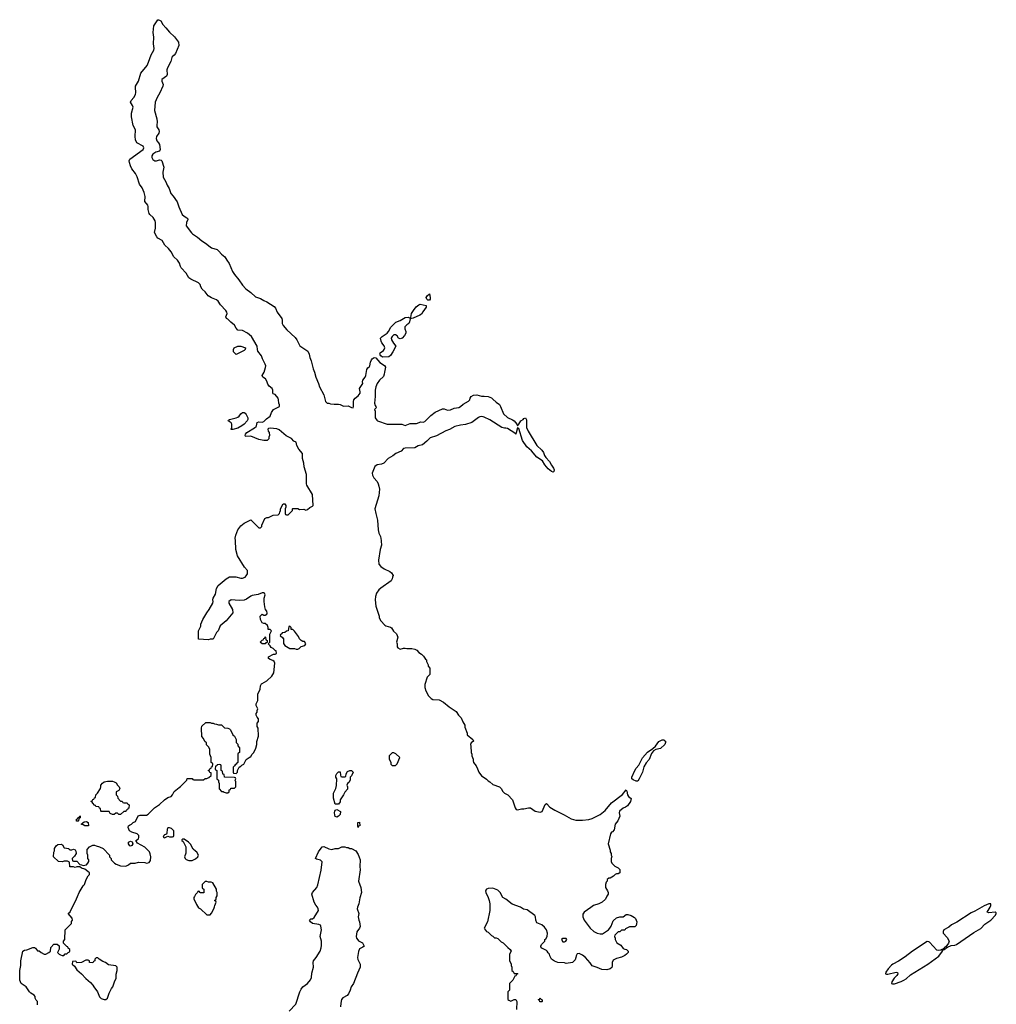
# Model space of a CAD drawing. Header units: inches. Extents: x 1861287 to 2052918, y 204622 to 437896.
# Tile 103 of 215: x 1934289 to 1946301, y 294295 to 306406. Entities that reach past the tile are written whole.
import ezdxf

# ---------------------------------------------------------------- set-up
doc = ezdxf.new("R2010")
doc.units = ezdxf.units.IN
doc.header["$MEASUREMENT"] = 0
for name, color, linetype in [('B9239', 7, 'Continuous'), ('B9249', 7, 'Continuous'), ('B9330', 7, 'Continuous'), ('B9340', 7, 'Continuous')]:
    doc.layers.add(name, color=color, linetype=linetype)

msp = doc.modelspace()

# ---------------------------------------------------------------- linework, layer by layer
at = {"layer": 'B9239', "color": 5}
for points, elevation in [([(1934506, 294290), (1934506, 294330), (1934490, 294346), (1934478, 294370), (1934478, 294390), (1934468, 294408), (1934428, 294430), (1934410, 294448), (1934369, 294510), (1934309, 294550), (1934289, 294590), (1934289, 294710), (1934305, 294770), (1934301, 294830), (1934329, 294950), (1934350, 294962), (1934375, 294965), (1934450, 294992), (1934470, 294992), (1934484, 294984), (1934510, 294954), (1934530, 294954), (1934554, 294930), (1934590, 294912), (1934610, 294912), (1934648, 294932), (1934666, 294950), (1934670, 294994), (1934710, 295034), (1934750, 295034), (1934773, 295013), (1934773, 294973), (1934754, 294930), (1934774, 294910), (1934790, 294902), (1934810, 294894), (1934830, 294894), (1934850, 294914), (1934870, 294914), (1934887, 294933), (1934902, 294938), (1934906, 294950), (1934906, 294970), (1934887, 294987), (1934882, 295002), (1934867, 295007), (1934828, 295048), (1934828, 295070), (1934846, 295090), (1934848, 295212), (1934926, 295290), (1934928, 295312), (1934938, 295330), (1934936, 295356), (1934886, 295410), (1934910, 295434), (1934989, 295591), (1934998, 295622), (1935022, 295670), (1935068, 295750), (1935088, 295770), (1935108, 295830), (1935130, 295874), (1935146, 295890), (1935146, 295910), (1935128, 295930), (1935090, 295958), (1935050, 295968), (1935030, 295986), (1934990, 295986), (1934970, 295978), (1934950, 295986), (1934907, 295987), (1934902, 296042), (1934876, 296056), (1934836, 296056), (1934810, 296048), (1934766, 296050), (1934706, 296110), (1934707, 296167), (1934716, 296184), (1934718, 296210), (1934736, 296244), (1934758, 296262), (1934804, 296264), (1934817, 296257), (1934838, 296218), (1934892, 296212), (1934898, 296198), (1934910, 296194), (1934930, 296194), (1934950, 296202), (1934970, 296194), (1934980, 296180), (1934982, 296150), (1934964, 296116), (1934934, 296090), (1934938, 296058), (1934950, 296054), (1934990, 296054), (1935030, 296014), (1935050, 296012), (1935070, 296002), (1935110, 296012), (1935128, 296030), (1935138, 296050), (1935138, 296070), (1935126, 296090), (1935126, 296130), (1935118, 296150), (1935120, 296200), (1935147, 296233), (1935190, 296254), (1935210, 296254), (1935230, 296242), (1935271, 296231), (1935314, 296210), (1935394, 296130), (1935394, 296110), (1935414, 296090), (1935414, 296070), (1935454, 296030), (1935477, 296017), (1935530, 295998), (1935593, 295993), (1935628, 296010), (1935650, 296032), (1935710, 296031), (1935750, 296041), (1935830, 296038), (1935850, 296032), (1935882, 296038), (1935896, 296064), (1935902, 296110), (1935895, 296145), (1935884, 296170), (1935830, 296229), (1935736, 296276), (1935718, 296310), (1935749, 296331), (1935755, 296345), (1935755, 296370), (1935732, 296392), (1935670, 296412), (1935641, 296430), (1935622, 296470), (1935629, 296490), (1935640, 296500), (1935666, 296510), (1935686, 296530), (1935715, 296545), (1935747, 296613), (1935770, 296622), (1935850, 296622), (1935870, 296632), (1935948, 296710), (1936010, 296751), (1936070, 296811), (1936110, 296838), (1936150, 296852), (1936168, 296870), (1936190, 296912), (1936250, 296962), (1936268, 296972), (1936346, 297050), (1936350, 297074), (1936412, 297072), (1936418, 297058), (1936430, 297054), (1936550, 297054), (1936570, 297074), (1936590, 297074), (1936616, 297084), (1936646, 297110), (1936642, 297142), (1936627, 297147), (1936622, 297162), (1936606, 297170), (1936622, 297178), (1936630, 297194), (1936642, 297198), (1936650, 297214), (1936662, 297218), (1936666, 297250), (1936662, 297262), (1936646, 297270), (1936646, 297330), (1936627, 297373), (1936626, 297430), (1936616, 297456), (1936588, 297488), (1936586, 297510), (1936568, 297528), (1936550, 297566), (1936528, 297590), (1936526, 297690), (1936530, 297714), (1936580, 297760), (1936630, 297762), (1936650, 297754), (1936670, 297754), (1936684, 297744), (1936710, 297742), (1936733, 297733), (1936772, 297732), (1936810, 297694), (1936850, 297692), (1936870, 297682), (1936882, 297670), (1936912, 297610), (1936931, 297591), (1936952, 297550), (1936953, 297513), (1936970, 297494), (1936973, 297473), (1936992, 297450), (1936994, 297430), (1936994, 297390), (1936978, 297382), (1936974, 297370), (1936974, 297270), (1936958, 297262), (1936953, 297247), (1936938, 297242), (1936933, 297227), (1936914, 297210), (1936914, 297150), (1936918, 297138), (1936950, 297134), (1936966, 297150), (1936966, 297170), (1936987, 297213), (1937010, 297222), (1937023, 297237), (1937046, 297250), (1937076, 297304), (1937110, 297332), (1937130, 297342), (1937148, 297370), (1937168, 297390), (1937195, 297445), (1937206, 297490), (1937207, 297527), (1937228, 297592), (1937222, 297690), (1937209, 297710), (1937208, 297730), (1937210, 297754), (1937227, 297773), (1937227, 297807), (1937210, 297826), (1937198, 297850), (1937198, 297870), (1937208, 297890), (1937208, 297910), (1937218, 297930), (1937198, 297970), (1937198, 297990), (1937218, 298030), (1937218, 298110), (1937248, 298170), (1937249, 298210), (1937265, 298235), (1937270, 298242), (1937328, 298272), (1937390, 298332), (1937415, 298370), (1937428, 298490), (1937418, 298510), (1937403, 298523), (1937370, 298535), (1937348, 298550), (1937348, 298570), (1937410, 298602), (1937430, 298602), (1937446, 298610), (1937442, 298642), (1937430, 298646), (1937406, 298670), (1937383, 298683), (1937370, 298706), (1937346, 298730), (1937366, 298750), (1937367, 298847), (1937386, 298890), (1937370, 298906), (1937347, 298907), (1937346, 298930), (1937335, 298955), (1937310, 298978), (1937290, 298978), (1937270, 298986), (1937249, 299029), (1937248, 299070), (1937266, 299090), (1937270, 299092), (1937290, 299082), (1937310, 299082), (1937328, 299092), (1937333, 299107), (1937329, 299130), (1937314, 299150), (1937304, 299184), (1937294, 299250), (1937295, 299290), (1937308, 299330), (1937298, 299350), (1937290, 299355), (1937270, 299354), (1937224, 299336), (1937150, 299324), (1937130, 299315), (1937080, 299280), (1937050, 299267), (1936990, 299261), (1936890, 299268), (1936862, 299250), (1936862, 299230), (1936906, 299150), (1936912, 299110), (1936827, 299010), (1936756, 298950), (1936731, 298890), (1936711, 298869), (1936670, 298788), (1936630, 298786), (1936610, 298778), (1936487, 298787), (1936488, 298890), (1936515, 298945), (1936515, 298970), (1936542, 299030), (1936589, 299110), (1936619, 299150), (1936664, 299230), (1936669, 299250), (1936665, 299270), (1936669, 299290), (1936699, 299341), (1936709, 299410), (1936730, 299445), (1936829, 299530), (1936869, 299551), (1936949, 299551), (1937010, 299536), (1937030, 299536), (1937062, 299550), (1937076, 299564), (1937089, 299590), (1937089, 299630), (1937055, 299670), (1936969, 299810), (1936949, 299889), (1936943, 300000)], 140), ([(1938735, 300000), (1938736, 299990), (1938737, 299943), (1938724, 299890), (1938703, 299757), (1938707, 299710), (1938730, 299678), (1938770, 299651), (1938840, 299620), (1938864, 299604), (1938882, 299570), (1938873, 299547), (1938872, 299528), (1938857, 299503), (1938730, 299415), (1938707, 299393), (1938678, 299350), (1938665, 299310), (1938662, 299270), (1938671, 299190), (1938711, 299070), (1938712, 299050), (1938732, 299010), (1938780, 298960), (1938794, 298950), (1938850, 298932), (1938864, 298924), (1938885, 298885), (1938922, 298850), (1938938, 298810), (1938925, 298750), (1938931, 298730), (1938932, 298692), (1938940, 298680), (1938970, 298665), (1939010, 298676), (1939030, 298676), (1939050, 298671), (1939110, 298671), (1939150, 298662), (1939174, 298650), (1939200, 298620), (1939230, 298602), (1939257, 298577), (1939280, 298540), (1939292, 298530), (1939293, 298513), (1939312, 298472), (1939313, 298453), (1939334, 298430), (1939334, 298410), (1939332, 298350), (1939302, 298318), (1939271, 298230), (1939271, 298190), (1939286, 298150), (1939318, 298090), (1939350, 298058), (1939370, 298045), (1939450, 298038), (1939502, 298010), (1939570, 297952), (1939657, 297897), (1939685, 297850), (1939720, 297820), (1939738, 297770), (1939762, 297730), (1939765, 297705), (1939791, 297630), (1939792, 297610), (1939862, 297550), (1939872, 297530), (1939842, 297510), (1939832, 297490), (1939838, 297470), (1939842, 297390), (1939851, 297371), (1939852, 297352), (1939865, 297310), (1939865, 297290), (1939871, 297271), (1939905, 297230), (1939918, 297190), (1939938, 297150), (1939970, 297105), (1940000, 297085)], 140), ([(1937602, 294210), (1937685, 294295), (1937734, 294450), (1937750, 294481), (1937772, 294508), (1937830, 294550), (1937866, 294594), (1937877, 294623), (1937882, 294678), (1937901, 294750), (1937898, 294810), (1937903, 294830), (1937934, 294870), (1937983, 294950), (1937998, 294990), (1938001, 295019), (1938000, 295070), (1937984, 295130), (1937999, 295210), (1937994, 295254), (1937987, 295267), (1937970, 295277), (1937890, 295287), (1937865, 295310), (1937854, 295330), (1937870, 295346), (1937890, 295345), (1937910, 295361), (1937963, 295450), (1937962, 295470), (1937952, 295490), (1937930, 295515), (1937911, 295550), (1937882, 295650), (1937890, 295670), (1937942, 295730), (1937956, 295764), (1937997, 295943), (1938008, 296048), (1937990, 296068), (1937940, 296080), (1937929, 296090), (1937963, 296170), (1938010, 296231), (1938030, 296236), (1938090, 296205), (1938130, 296198), (1938170, 296212), (1938210, 296212), (1938250, 296232), (1938290, 296232), (1938310, 296222), (1938330, 296222), (1938350, 296212), (1938370, 296212), (1938422, 296182), (1938450, 296138), (1938475, 296070), (1938471, 295990), (1938476, 295950), (1938458, 295810), (1938483, 295730), (1938491, 295669), (1938474, 295606), (1938461, 295530), (1938443, 295490), (1938440, 295470), (1938459, 295410), (1938453, 295370), (1938461, 295330), (1938470, 295310), (1938476, 295250), (1938470, 295230), (1938436, 295184), (1938428, 295130), (1938432, 295110), (1938446, 295086), (1938456, 295076), (1938506, 295050), (1938527, 295010), (1938510, 294996), (1938470, 294978), (1938455, 294945), (1938443, 294870), (1938447, 294847), (1938476, 294790), (1938475, 294750), (1938442, 294678), (1938395, 294550), (1938366, 294510), (1938355, 294470), (1938335, 294425), (1938316, 294404), (1938264, 294376), (1938247, 294353), (1938238, 294310), (1938236, 294264)], 120)]:
    msp.add_lwpolyline(points, dxfattribs=dict(at, elevation=elevation))
for points, elevation in [([(1937610, 298946), (1937598, 298942), (1937593, 298887), (1937570, 298886), (1937550, 298866), (1937518, 298862), (1937514, 298850), (1937498, 298842), (1937494, 298830), (1937524, 298804), (1937532, 298790), (1937533, 298733), (1937552, 298710), (1937610, 298672), (1937670, 298672), (1937690, 298662), (1937710, 298662), (1937726, 298670), (1937750, 298694), (1937798, 298710), (1937808, 298730), (1937790, 298758), (1937770, 298758), (1937749, 298769), (1937729, 298789), (1937718, 298818), (1937670, 298886), (1937650, 298906), (1937627, 298907), (1937626, 298930)], 140), ([(1937270, 298728), (1937248, 298750), (1937270, 298774), (1937282, 298778), (1937290, 298794), (1937302, 298798), (1937310, 298814), (1937314, 298810), (1937318, 298778), (1937334, 298770), (1937334, 298746), (1937318, 298742), (1937310, 298728)], 140), ([(1938890, 297386), (1938870, 297386), (1938834, 297350), (1938834, 297310), (1938852, 297272), (1938854, 297250), (1938870, 297234), (1938910, 297234), (1938930, 297254), (1938966, 297330), (1938916, 297376)], 140), ([(1936750, 297246), (1936718, 297242), (1936713, 297227), (1936698, 297222), (1936694, 297190), (1936698, 297178), (1936714, 297170), (1936714, 297070), (1936734, 297050), (1936734, 297030), (1936742, 297010), (1936744, 296944), (1936770, 296914), (1936790, 296914), (1936804, 296904), (1936830, 296894), (1936850, 296894), (1936866, 296910), (1936867, 296933), (1936882, 296938), (1936887, 296953), (1936930, 296954), (1936946, 296970), (1936946, 297030), (1936938, 297050), (1936946, 297070), (1936942, 297082), (1936930, 297086), (1936807, 297087), (1936802, 297122), (1936787, 297127), (1936782, 297162), (1936766, 297170), (1936766, 297230), (1936762, 297242)], 140), ([(1938170, 296758), (1938150, 296830), (1938150, 296892), (1938155, 296910), (1938179, 296950), (1938186, 296986), (1938188, 297068), (1938178, 297090), (1938178, 297110), (1938190, 297132), (1938210, 297154), (1938230, 297154), (1938233, 297113), (1938238, 297098), (1938250, 297094), (1938290, 297094), (1938302, 297098), (1938306, 297130), (1938322, 297158), (1938348, 297172), (1938372, 297172), (1938391, 297150), (1938370, 297106), (1938354, 297090), (1938354, 297050), (1938337, 297023), (1938322, 297010), (1938314, 296990), (1938322, 296970), (1938320, 296940), (1938290, 296906), (1938272, 296870), (1938232, 296810), (1938230, 296786), (1938210, 296758)], 120), ([(1935530, 296794), (1935550, 296794), (1935558, 296778), (1935570, 296774), (1935610, 296774), (1935618, 296758), (1935634, 296750), (1935630, 296706), (1935618, 296702), (1935613, 296687), (1935598, 296682), (1935593, 296667), (1935570, 296666), (1935530, 296629), (1935508, 296628), (1935490, 296646), (1935470, 296646), (1935452, 296628), (1935430, 296628), (1935403, 296643), (1935390, 296666), (1935290, 296666), (1935286, 296670), (1935282, 296702), (1935270, 296706), (1935262, 296722), (1935227, 296727), (1935222, 296742), (1935210, 296746), (1935187, 296767), (1935182, 296782), (1935168, 296788), (1935170, 296794), (1935182, 296798), (1935190, 296814), (1935202, 296818), (1935210, 296834), (1935222, 296838), (1935226, 296870), (1935248, 296892), (1935282, 296950), (1935289, 296970), (1935289, 296991), (1935306, 297014), (1935329, 297031), (1935370, 297038), (1935430, 297038), (1935452, 297032), (1935477, 297017), (1935492, 296992), (1935514, 296970), (1935522, 296950), (1935510, 296926), (1935474, 296910), (1935474, 296870), (1935493, 296853), (1935494, 296830)], 140), ([(1935010, 296546), (1934988, 296548), (1934986, 296570), (1935002, 296578), (1935010, 296594), (1935022, 296598), (1935030, 296614), (1935034, 296610), (1935034, 296590), (1935018, 296582), (1935014, 296550)], 140), ([(1938190, 296598), (1938180, 296600), (1938170, 296606), (1938165, 296625), (1938161, 296650), (1938165, 296670), (1938170, 296682), (1938190, 296692), (1938233, 296667), (1938232, 296630), (1938210, 296608)], 120), ([(1935130, 296489), (1935090, 296489), (1935070, 296502), (1935046, 296510), (1935080, 296540), (1935110, 296542), (1935132, 296530), (1935134, 296490)], 140), ([(1938450, 296468), (1938446, 296490), (1938448, 296530), (1938470, 296534), (1938472, 296490), (1938454, 296486)], 120), ([(1936130, 296466), (1936110, 296466), (1936102, 296450), (1936100, 296400), (1936093, 296387), (1936070, 296378), (1936062, 296370), (1936054, 296350), (1936070, 296342), (1936110, 296362), (1936130, 296354), (1936170, 296354), (1936182, 296358), (1936186, 296370), (1936186, 296430), (1936156, 296456)], 140), ([(1935650, 296238), (1935643, 296243), (1935628, 296270), (1935629, 296291), (1935650, 296302), (1935673, 296293), (1935682, 296270), (1935670, 296248)], 140), ([(1936310, 296326), (1936290, 296326), (1936282, 296318), (1936282, 296310), (1936298, 296298), (1936332, 296230), (1936332, 296152), (1936318, 296110), (1936325, 296090), (1936337, 296077), (1936370, 296062), (1936410, 296062), (1936450, 296082), (1936478, 296110), (1936488, 296130), (1936468, 296168), (1936450, 296178), (1936423, 296203), (1936390, 296266), (1936366, 296290)], 140), ([(1936590, 295806), (1936570, 295806), (1936534, 295770), (1936534, 295730), (1936538, 295718), (1936554, 295710), (1936553, 295667), (1936513, 295667), (1936506, 295670), (1936502, 295682), (1936490, 295686), (1936478, 295682), (1936474, 295670), (1936450, 295646), (1936438, 295622), (1936432, 295610), (1936432, 295590), (1936462, 295522), (1936490, 295482), (1936514, 295470), (1936590, 295394), (1936630, 295394), (1936650, 295414), (1936678, 295470), (1936687, 295493), (1936688, 295512), (1936706, 295550), (1936702, 295562), (1936686, 295570), (1936702, 295578), (1936706, 295590), (1936706, 295610), (1936718, 295630), (1936718, 295670), (1936708, 295688), (1936708, 295710), (1936666, 295790), (1936644, 295796), (1936610, 295798)], 140), ([(1935250, 294866), (1935230, 294866), (1935214, 294850), (1935214, 294830), (1935198, 294822), (1935190, 294806), (1935147, 294807), (1935146, 294830), (1935130, 294838), (1935104, 294836), (1935050, 294808), (1934990, 294806), (1934982, 294822), (1934970, 294826), (1934938, 294822), (1934934, 294790), (1934964, 294764), (1934990, 294718), (1935051, 294671), (1935101, 294610), (1935161, 294561), (1935190, 294531), (1935201, 294510), (1935246, 294450), (1935270, 294385), (1935290, 294365), (1935330, 294352), (1935350, 294352), (1935369, 294371), (1935389, 294431), (1935419, 294490), (1935434, 294510), (1935458, 294582), (1935474, 294610), (1935475, 294665), (1935488, 294710), (1935488, 294750), (1935470, 294768), (1935380, 294780), (1935346, 294810), (1935310, 294822), (1935266, 294850)], 140)]:
    msp.add_lwpolyline(points, close=True, dxfattribs=dict(at, elevation=elevation))
at = {"layer": 'B9249', "color": 5}
for points, elevation in [([(1941870, 297041), (1941835, 297055), (1941819, 297070), (1941818, 297090), (1941853, 297170), (1941870, 297198), (1941904, 297236), (1941950, 297325), (1942010, 297398), (1942077, 297443), (1942109, 297471), (1942150, 297526), (1942190, 297546), (1942210, 297546), (1942221, 297541), (1942230, 297532), (1942233, 297513), (1942223, 297490), (1942170, 297441), (1942113, 297427), (1942086, 297414), (1942061, 297379), (1942030, 297304), (1941996, 297264), (1941966, 297214), (1941948, 297150), (1941910, 297069), (1941890, 297041)], 140), ([(1946210, 295532), (1946150, 295507), (1946038, 295442), (1945990, 295420), (1945814, 295306), (1945749, 295271), (1945715, 295245), (1945656, 295210), (1945647, 295190), (1945649, 295169), (1945695, 295115), (1945720, 295070), (1945714, 295046), (1945678, 295002), (1945661, 294990), (1945660, 294980), (1945670, 294974), (1945677, 294983), (1945690, 294988), (1945701, 294999), (1945744, 295016), (1945790, 295021), (1945811, 295029), (1946023, 295177), (1946110, 295229), (1946161, 295279), (1946234, 295330), (1946290, 295390), (1946301, 295410), (1946298, 295418), (1946287, 295427), (1946210, 295418), (1946190, 295428), (1946226, 295490), (1946233, 295510), (1946233, 295530)], 160), ([(1941010, 295106), (1940970, 295106), (1940954, 295090), (1940970, 295062), (1940990, 295062), (1941006, 295070), (1941016, 295084), (1941018, 295090)], 140), ([(1945640, 294960), (1945630, 294967), (1945619, 294961), (1945590, 294956), (1945570, 294961), (1945478, 295058), (1945470, 295065), (1945450, 295068), (1945271, 294950), (1945180, 294880), (1945096, 294824), (1945027, 294790), (1945010, 294776), (1944970, 294730), (1944941, 294690), (1944939, 294670), (1944950, 294664), (1944965, 294665), (1945068, 294690), (1945086, 294686), (1945090, 294670), (1945078, 294650), (1945045, 294615), (1945015, 294570), (1945011, 294550), (1945025, 294545), (1945050, 294548), (1945130, 294574), (1945163, 294590), (1945190, 294608), (1945244, 294656), (1945459, 294790), (1945550, 294852), (1945592, 294888), (1945639, 294950)], 160), ([(1945640, 294960), (1945663, 294970), (1945660, 294980), (1945637, 294970)], 160), ([(1940710, 294326), (1940687, 294327), (1940682, 294342), (1940668, 294348), (1940670, 294354), (1940682, 294358), (1940690, 294374), (1940698, 294358), (1940714, 294350), (1940714, 294330)], 140)]:
    msp.add_lwpolyline(points, close=True, dxfattribs=dict(at, elevation=elevation))
at = {"layer": 'B9249', "color": 5, "elevation": 140}
msp.add_lwpolyline([(1940000, 297085), (1940030, 297065), (1940050, 297042), (1940070, 297032), (1940110, 296998), (1940192, 296970), (1940212, 296950), (1940230, 296914), (1940252, 296892), (1940292, 296870), (1940351, 296811), (1940382, 296710), (1940394, 296690), (1940410, 296686), (1940460, 296700), (1940490, 296698), (1940549, 296711), (1940570, 296711), (1940631, 296671), (1940690, 296656), (1940714, 296666), (1940750, 296752), (1940770, 296765), (1940810, 296719), (1940870, 296681), (1940984, 296624), (1941070, 296576), (1941130, 296559), (1941210, 296559), (1941290, 296566), (1941330, 296580), (1941430, 296628), (1941490, 296678), (1941568, 296772), (1941705, 296875), (1941750, 296931), (1941758, 296918), (1941763, 296870), (1941778, 296850), (1941808, 296828), (1941800, 296790), (1941763, 296737), (1941742, 296718), (1941710, 296708), (1941667, 296670), (1941663, 296650), (1941670, 296610), (1941647, 296553), (1941612, 296510), (1941599, 296441), (1941582, 296418), (1941566, 296410), (1941556, 296390), (1941525, 296270), (1941552, 296190), (1941552, 296170), (1941562, 296150), (1941562, 296130), (1941571, 296111), (1941562, 296090), (1941562, 296050), (1941572, 296030), (1941610, 295992), (1941650, 295972), (1941671, 295951), (1941672, 295910), (1941650, 295898), (1941630, 295898), (1941614, 295890), (1941594, 295870), (1941550, 295848), (1941533, 295847), (1941514, 295830), (1941514, 295810), (1941504, 295796), (1941493, 295767), (1941492, 295730), (1941518, 295690), (1941525, 295670), (1941525, 295650), (1941510, 295626), (1941494, 295586), (1941451, 295549), (1941410, 295529), (1941345, 295510), (1941315, 295485), (1941231, 295430), (1941215, 295405), (1941215, 295370), (1941231, 295331), (1941306, 295230), (1941350, 295191), (1941391, 295171), (1941430, 295161), (1941457, 295163), (1941530, 295212), (1941548, 295230), (1941563, 295257), (1941590, 295322), (1941630, 295358), (1941669, 295371), (1941710, 295371), (1941750, 295398), (1941770, 295398), (1941810, 295385), (1941850, 295362), (1941862, 295350), (1941872, 295330), (1941878, 295310), (1941877, 295283), (1941870, 295266), (1941853, 295247), (1941790, 295246), (1941738, 295222), (1941730, 295206), (1941690, 295206), (1941670, 295186), (1941650, 295186), (1941610, 295146), (1941605, 295130), (1941612, 295110), (1941612, 295090), (1941632, 295052), (1941684, 295024), (1941710, 294982), (1941730, 294972), (1941754, 294970), (1941774, 294950), (1941773, 294933), (1941752, 294910), (1941730, 294895), (1941690, 294875), (1941630, 294858), (1941590, 294838), (1941578, 294810), (1941577, 294763), (1941571, 294749), (1941551, 294729), (1941510, 294719), (1941450, 294722), (1941390, 294749), (1941330, 294768), (1941305, 294805), (1941249, 294869), (1941210, 294899), (1941170, 294918), (1941145, 294915), (1941132, 294890), (1941131, 294869), (1941120, 294840), (1941090, 294808), (1941010, 294798), (1940990, 294806), (1940909, 294809), (1940865, 294825), (1940828, 294850), (1940808, 294890), (1940806, 294910), (1940790, 294926), (1940778, 294950), (1940770, 294958), (1940710, 294986), (1940700, 295000), (1940698, 295010), (1940708, 295032), (1940746, 295070), (1940746, 295090), (1940762, 295098), (1940778, 295130), (1940782, 295170), (1940769, 295210), (1940743, 295243), (1940710, 295274), (1940650, 295298), (1940639, 295330), (1940634, 295370), (1940625, 295385), (1940530, 295455), (1940486, 295466), (1940449, 295489), (1940346, 295526), (1940269, 295589), (1940230, 295608), (1940198, 295670), (1940170, 295698), (1940110, 295722), (1940050, 295718), (1940031, 295709), (1940022, 295698), (1940018, 295690), (1940021, 295670), (1940051, 295610), (1940065, 295570), (1940071, 295529), (1940071, 295450), (1940041, 295310), (1940002, 295230), (1940004, 295224), (1940032, 295192), (1940050, 295182), (1940090, 295142), (1940110, 295132), (1940120, 295120), (1940130, 295112), (1940150, 295111), (1940170, 295102), (1940210, 295062), (1940234, 295050), (1940292, 294992), (1940322, 294970), (1940332, 294950), (1940314, 294910), (1940313, 294833), (1940332, 294790), (1940333, 294773), (1940342, 294750), (1940342, 294710), (1940357, 294697), (1940370, 294674), (1940410, 294674), (1940414, 294670), (1940398, 294662), (1940390, 294646), (1940378, 294642), (1940354, 294590), (1940314, 294550), (1940314, 294470), (1940294, 294450), (1940293, 294353), (1940304, 294344), (1940330, 294334), (1940356, 294344), (1940370, 294354), (1940393, 294353), (1940402, 294330), (1940398, 294230)], dxfattribs=at)
at = {"layer": 'B9330', "color": 5, "elevation": 140}
for points in [[(1936943, 300000), (1936941, 300030), (1936946, 300066), (1936974, 300130), (1937010, 300182), (1937050, 300212), (1937130, 300254), (1937230, 300154), (1937250, 300154), (1937266, 300170), (1937266, 300190), (1937306, 300270), (1937330, 300282), (1937350, 300282), (1937408, 300312), (1937470, 300314), (1937486, 300330), (1937488, 300350), (1937498, 300370), (1937498, 300390), (1937530, 300452), (1937551, 300451), (1937562, 300430), (1937562, 300410), (1937554, 300390), (1937554, 300330), (1937558, 300318), (1937570, 300314), (1937590, 300314), (1937646, 300370), (1937646, 300390), (1937650, 300392), (1937708, 300392), (1937730, 300382), (1937784, 300384), (1937810, 300372), (1937830, 300382), (1937856, 300404), (1937890, 300421), (1937897, 300430), (1937890, 300566), (1937822, 300682), (1937818, 300698), (1937815, 300810), (1937786, 300906), (1937782, 300950), (1937769, 301010), (1937766, 301070), (1937724, 301124), (1937697, 301170), (1937689, 301210), (1937661, 301221), (1937630, 301253), (1937566, 301286), (1937481, 301361), (1937450, 301372), (1937370, 301382), (1937350, 301378), (1937342, 301370), (1937346, 301346), (1937358, 301330), (1937362, 301290), (1937354, 301270), (1937354, 301250), (1937332, 301228), (1937290, 301228), (1937230, 301242), (1937130, 301282), (1937070, 301278), (1937065, 301285), (1937062, 301290), (1937068, 301308), (1937081, 301330), (1937176, 301384), (1937198, 301402), (1937203, 301410), (1937210, 301451), (1937230, 301458), (1937270, 301455), (1937290, 301464), (1937324, 301496), (1937370, 301528), (1937385, 301575), (1937409, 301611), (1937484, 301650), (1937486, 301670), (1937476, 301690), (1937474, 301730), (1937466, 301750), (1937430, 301796), (1937405, 301805), (1937401, 301810), (1937403, 301850), (1937393, 301870), (1937359, 301899), (1937341, 301921), (1937330, 301961), (1937314, 301990), (1937278, 302010), (1937276, 302016), (1937273, 302030), (1937297, 302070), (1937312, 302127), (1937315, 302150), (1937310, 302170), (1937275, 302235), (1937263, 302270), (1937218, 302330), (1937212, 302350), (1937210, 302390), (1937140, 302510), (1937091, 302551), (1937030, 302581), (1936970, 302589), (1936951, 302610), (1936929, 302650), (1936884, 302684), (1936850, 302723), (1936834, 302730), (1936826, 302750), (1936840, 302790), (1936838, 302810), (1936826, 302830), (1936760, 302900), (1936730, 302943), (1936710, 302961), (1936650, 302983), (1936609, 303009), (1936570, 303060), (1936533, 303093), (1936518, 303118), (1936508, 303150), (1936490, 303170), (1936393, 303213), (1936371, 303230), (1936336, 303290), (1936275, 303355), (1936267, 303370), (1936255, 303410), (1936230, 303450), (1936183, 303490), (1936150, 303550), (1936119, 303590), (1936074, 303634), (1936040, 303690), (1935990, 303720), (1935975, 303735), (1935949, 303790), (1935959, 303841), (1935960, 303910), (1935956, 303930), (1935932, 303972), (1935889, 304009), (1935882, 304022), (1935871, 304070), (1935870, 304110), (1935865, 304125), (1935827, 304170), (1935833, 304230), (1935819, 304279), (1935796, 304336), (1935764, 304384), (1935733, 304473), (1935714, 304514), (1935670, 304573), (1935650, 304610), (1935638, 304650), (1935637, 304670), (1935645, 304690), (1935809, 304810), (1935814, 304830), (1935809, 304850), (1935730, 304892), (1935714, 304930), (1935711, 304970), (1935715, 305050), (1935683, 305103), (1935665, 305210), (1935664, 305256), (1935685, 305330), (1935678, 305350), (1935652, 305390), (1935658, 305410), (1935692, 305448), (1935713, 305487), (1935717, 305510), (1935712, 305570), (1935715, 305590), (1935752, 305650), (1935780, 305750), (1935856, 305844), (1935875, 305885), (1935905, 305975), (1935938, 306030), (1935941, 306050), (1935935, 306110), (1935940, 306190), (1935930, 306250), (1935938, 306330), (1935990, 306406), (1935995, 306405), (1936010, 306402), (1936024, 306390), (1936050, 306347), (1936085, 306305), (1936130, 306254), (1936195, 306195), (1936242, 306130), (1936247, 306090), (1936204, 305990), (1936190, 305970), (1936165, 305950), (1936160, 305940), (1936146, 305890), (1936105, 305815), (1936100, 305790), (1936101, 305730), (1936095, 305710), (1936037, 305670), (1936036, 305650), (1936055, 305610), (1936049, 305590), (1936014, 305506), (1935978, 305450), (1935956, 305390), (1935946, 305290), (1935974, 305186), (1935979, 305150), (1935974, 305110), (1935977, 305090), (1936000, 305050), (1936005, 305030), (1936001, 305010), (1935973, 304970), (1935966, 304946), (1935975, 304915), (1935997, 304890), (1936007, 304870), (1936016, 304810), (1936008, 304790), (1935965, 304775), (1935927, 304753), (1935913, 304730), (1935914, 304710), (1935927, 304687), (1935950, 304671), (1935970, 304670), (1936010, 304681), (1936030, 304678), (1936039, 304670), (1936060, 304590), (1936049, 304529), (1936055, 304470), (1936087, 304410), (1936101, 304370), (1936126, 304330), (1936149, 304270), (1936177, 304237), (1936227, 304167), (1936245, 304105), (1936288, 304010), (1936310, 303988), (1936345, 303970), (1936357, 303957), (1936359, 303950), (1936339, 303910), (1936338, 303870), (1936403, 303783), (1936415, 303770), (1936476, 303730), (1936530, 303684), (1936576, 303656), (1936630, 303610), (1936650, 303599), (1936718, 303578), (1936739, 303559), (1936770, 303521), (1936812, 303490), (1936835, 303450), (1936867, 303407), (1936907, 303310), (1936930, 303270), (1936985, 303205), (1937030, 303139), (1937070, 303096), (1937130, 303050), (1937190, 302995), (1937250, 302976), (1937291, 302951), (1937330, 302937), (1937418, 302878), (1937436, 302856), (1937456, 302810), (1937512, 302730), (1937518, 302710), (1937519, 302670), (1937530, 302646), (1937576, 302590), (1937676, 302497), (1937697, 302470), (1937733, 302393), (1937831, 302330), (1937850, 302292), (1937858, 302250), (1937875, 302210), (1937898, 302110), (1937916, 302070), (1937930, 302010), (1937965, 301930), (1937978, 301890), (1938030, 301790), (1938050, 301711), (1938070, 301691), (1938090, 301691), (1938110, 301682), (1938157, 301677), (1938210, 301676), (1938231, 301671), (1938270, 301651), (1938330, 301656), (1938370, 301635), (1938390, 301631), (1938395, 301650), (1938393, 301710), (1938397, 301730), (1938415, 301750), (1938450, 301778), (1938478, 301810), (1938478, 301830), (1938467, 301870), (1938510, 301930), (1938506, 301950), (1938511, 301970), (1938539, 302010), (1938547, 302030), (1938557, 302103), (1938570, 302124), (1938590, 302139), (1938597, 302150), (1938605, 302195), (1938616, 302224), (1938625, 302235), (1938649, 302250), (1938670, 302245), (1938718, 302190), (1938774, 302154), (1938787, 302130), (1938774, 302070), (1938773, 302047), (1938763, 302017), (1938713, 301970), (1938687, 301930), (1938670, 301890), (1938662, 301850), (1938662, 301770), (1938651, 301691), (1938661, 301661), (1938671, 301650), (1938672, 301630), (1938654, 301610), (1938662, 301590), (1938662, 301510), (1938680, 301480), (1938690, 301472), (1938810, 301431), (1938990, 301431), (1939030, 301414), (1939090, 301439), (1939170, 301438), (1939222, 301458), (1939250, 301456), (1939270, 301464), (1939344, 301536), (1939401, 301579), (1939490, 301621), (1939510, 301621), (1939550, 301601), (1939588, 301608), (1939632, 301628), (1939690, 301637), (1939710, 301646), (1939742, 301678), (1939808, 301712), (1939824, 301730), (1939830, 301750), (1939843, 301770), (1939870, 301787), (1939910, 301791), (1939970, 301776), (1940000, 301774)], [(1940000, 301517), (1939990, 301522), (1939970, 301525), (1939950, 301522), (1939930, 301511), (1939848, 301452), (1939772, 301428), (1939710, 301419), (1939640, 301400), (1939574, 301366), (1939529, 301350), (1939414, 301286), (1939338, 301262), (1939298, 301222), (1939242, 301178), (1939190, 301164), (1939150, 301141), (1939030, 301137), (1939010, 301131), (1938980, 301100), (1938914, 301070), (1938878, 301042), (1938821, 301010), (1938769, 300951), (1938741, 300939), (1938687, 300930), (1938656, 300910), (1938626, 300830), (1938630, 300805), (1938645, 300770), (1938684, 300724), (1938698, 300698), (1938707, 300670), (1938714, 300630), (1938707, 300550), (1938657, 300390), (1938668, 300330), (1938691, 300250), (1938696, 300130), (1938708, 300090), (1938728, 300050), (1938735, 300000)]]:
    msp.add_lwpolyline(points, dxfattribs=at)
for points in [[(1939310, 302958), (1939298, 302970), (1939289, 302990), (1939302, 303010), (1939330, 303034), (1939338, 302990), (1939338, 302970), (1939330, 302958)], [(1938970, 302481), (1938950, 302490), (1938930, 302518), (1938910, 302531), (1938890, 302528), (1938869, 302511), (1938858, 302490), (1938860, 302470), (1938887, 302427), (1938916, 302390), (1938880, 302320), (1938850, 302276), (1938830, 302259), (1938750, 302255), (1938730, 302270), (1938722, 302282), (1938719, 302290), (1938722, 302310), (1938762, 302338), (1938773, 302350), (1938779, 302370), (1938773, 302393), (1938744, 302430), (1938734, 302450), (1938726, 302490), (1938749, 302511), (1938810, 302550), (1938826, 302570), (1938855, 302625), (1938914, 302686), (1938970, 302705), (1939030, 302743), (1939066, 302746), (1939090, 302734), (1939098, 302742), (1939109, 302790), (1939134, 302830), (1939167, 302873), (1939200, 302900), (1939214, 302906), (1939290, 302891), (1939288, 302870), (1939246, 302814), (1939230, 302785), (1939210, 302770), (1939130, 302734), (1939090, 302726), (1939085, 302690), (1939077, 302670), (1939050, 302653), (1939026, 302630), (1939025, 302605), (1939040, 302570), (1939037, 302550), (1939020, 302520), (1938992, 302488)], [(1936950, 302288), (1936920, 302320), (1936918, 302350), (1936926, 302370), (1936970, 302391), (1937010, 302390), (1937065, 302370), (1937062, 302350), (1937050, 302338)], [(1936890, 301366), (1936889, 301369), (1936898, 301382), (1936900, 301430), (1936890, 301447), (1936854, 301470), (1936859, 301481), (1936868, 301490), (1936950, 301507), (1936970, 301515), (1936990, 301530), (1937010, 301559), (1937030, 301574), (1937050, 301574), (1937064, 301564), (1937076, 301550), (1937093, 301510), (1937093, 301490), (1937085, 301470), (1937049, 301430), (1937023, 301410), (1936970, 301380), (1936910, 301366)]]:
    msp.add_lwpolyline(points, close=True, dxfattribs=at)
at = {"layer": 'B9340', "color": 5, "elevation": 140}
msp.add_lwpolyline([(1940000, 301774), (1940050, 301770), (1940090, 301754), (1940110, 301740), (1940150, 301702), (1940191, 301671), (1940204, 301650), (1940239, 301559), (1940290, 301513), (1940350, 301485), (1940370, 301470), (1940403, 301430), (1940410, 301412), (1940430, 301431), (1940454, 301470), (1940482, 301490), (1940490, 301502), (1940512, 301510), (1940522, 301482), (1940524, 301390), (1940543, 301343), (1940649, 301169), (1940710, 301110), (1940730, 301083), (1940745, 301045), (1940760, 301020), (1940807, 300970), (1940828, 300928), (1940854, 300890), (1940861, 300870), (1940858, 300850), (1940850, 300842), (1940830, 300849), (1940790, 300883), (1940747, 300930), (1940718, 300978), (1940650, 301024), (1940583, 301103), (1940525, 301150), (1940475, 301230), (1940430, 301378), (1940410, 301386), (1940397, 301323), (1940390, 301309), (1940380, 301320), (1940290, 301377), (1940270, 301383), (1940250, 301381), (1940220, 301390), (1940070, 301486), (1940000, 301517)], dxfattribs=at)

doc.saveas('drawing.dxf')
